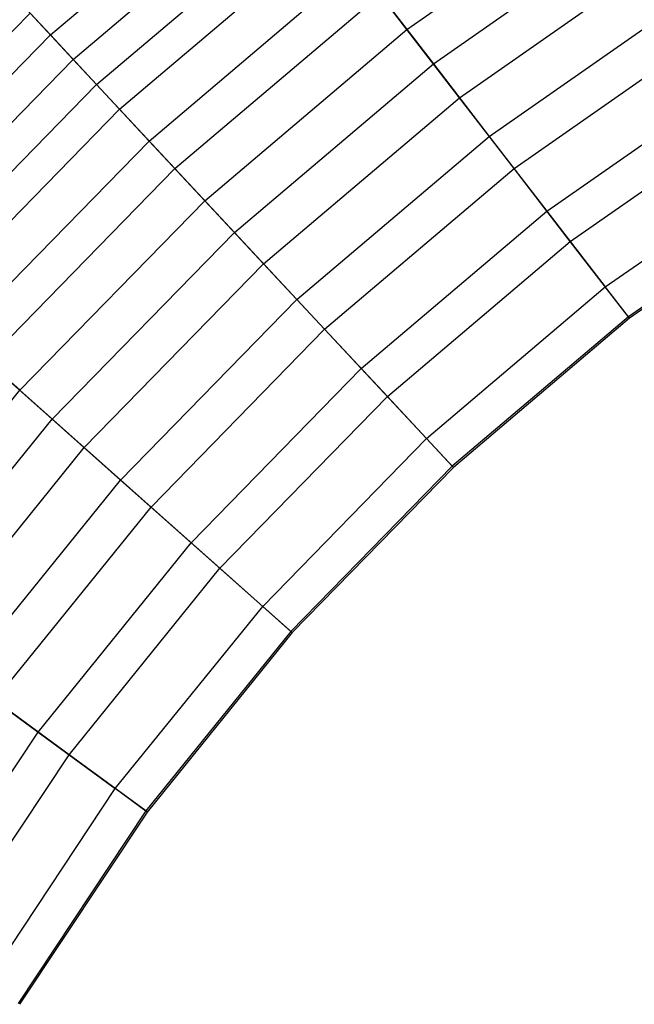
# Model space of a CAD drawing. Extents: x -11.4 to 11.4, y 1.8 to 24.6.
# Tile 130 of 199: x -7.5 to -5.3, y 17.7 to 21.3. Entities that reach past the tile are written whole.
import ezdxf

# ---------------------------------------------------------------- set-up
doc = ezdxf.new("R2010")
doc.units = 0
doc.header["$MEASUREMENT"] = 0
doc.layers.get('0').update_dxf_attribs({"color": 13, "linetype": 'CONTINUOUS'})

# ---------------------------------------------------------------- blocks, each defined once
blk = doc.blocks.new('GRUPUJ_4')
at = {"color": 0}
for p, q in [((3.9903, 19.3545, 3.566), (4.7678, 20.0138, 3.566)), ((3.9903, 19.3545, 3.566), (4.7678, 20.0138, 3.566)), ((4.0719, 19.267, 3.8034), (4.8409, 19.919, 3.8034)), ((4.0719, 19.267, 3.8034), (4.8409, 19.919, 3.8034)), ((5.2607, 19.3742, 5.2789), (6.0344, 19.9144, 5.2789)), ((5.2607, 19.3742, 5.2789), (6.0344, 19.9144, 5.2789)), ((4.1549, 19.1779, 4.234), (4.9151, 19.8226, 4.234)), ((4.1549, 19.1779, 4.234), (4.9151, 19.8226, 4.234)), ((5.3548, 19.2519, 5.4192), (6.1167, 19.7839, 5.4192)), ((5.3548, 19.2519, 5.4192), (6.1167, 19.7839, 5.4192)), ((4.2369, 19.09, 4.4118), (4.9885, 19.7274, 4.4118)), ((4.2369, 19.09, 4.4118), (4.9885, 19.7274, 4.4118)), ((5.4479, 19.1311, 5.6574), (6.1981, 19.6549, 5.6574)), ((5.4479, 19.1311, 5.6574), (6.1981, 19.6549, 5.6574)), ((4.3425, 18.9766, 4.811), (5.0831, 19.6047, 4.811)), ((4.3425, 18.9766, 4.811), (5.0831, 19.6047, 4.811)), ((5.2607, 19.3742, 5.2789), (5.0831, 19.6047, 4.811)), ((5.2607, 19.3742, 5.2789), (5.0831, 19.6047, 4.811)), ((3.9903, 19.3545, 3.566), (3.8496, 19.5056, 2.7907)), ((3.9903, 19.3545, 3.566), (3.8496, 19.5056, 2.7907)), ((5.5541, 18.9934, 5.7763), (6.2909, 19.5078, 5.7763)), ((5.5541, 18.9934, 5.7763), (6.2909, 19.5078, 5.7763)), ((4.434, 18.8785, 4.9662), (5.1649, 19.4984, 4.9662)), ((4.434, 18.8785, 4.9662), (5.1649, 19.4984, 4.9662)), ((5.1649, 19.4984, 4.9662), (5.3548, 19.2519, 5.4192)), ((5.1649, 19.4984, 4.9662), (5.3548, 19.2519, 5.4192)), ((3.1986, 18.6959, 3.0418), (3.9179, 19.4323, 3.0418)), ((3.1986, 18.6959, 3.0418), (3.9179, 19.4323, 3.0418)), ((3.9179, 19.4323, 3.0418), (4.0719, 19.267, 3.8034)), ((3.9179, 19.4323, 3.0418), (4.0719, 19.267, 3.8034)), ((4.5409, 18.7638, 5.2789), (5.2607, 19.3742, 5.2789)), ((4.5409, 18.7638, 5.2789), (5.2607, 19.3742, 5.2789)), ((5.4479, 19.1311, 5.6574), (5.2607, 19.3742, 5.2789)), ((5.4479, 19.1311, 5.6574), (5.2607, 19.3742, 5.2789)), ((5.6424, 18.8787, 5.9534), (6.3681, 19.3854, 5.9534)), ((5.6424, 18.8787, 5.9534), (6.3681, 19.3854, 5.9534)), ((3.278, 18.6253, 3.566), (3.9903, 19.3545, 3.566)), ((3.278, 18.6253, 3.566), (3.9903, 19.3545, 3.566)), ((4.1549, 19.1779, 4.234), (3.9903, 19.3545, 3.566)), ((4.1549, 19.1779, 4.234), (3.9903, 19.3545, 3.566)), ((3.3674, 18.5457, 3.8034), (4.0719, 19.267, 3.8034)), ((3.3674, 18.5457, 3.8034), (4.0719, 19.267, 3.8034)), ((4.0719, 19.267, 3.8034), (4.2369, 19.09, 4.4118)), ((4.0719, 19.267, 3.8034), (4.2369, 19.09, 4.4118)), ((4.6461, 18.6509, 5.4192), (5.3548, 19.2519, 5.4192)), ((4.6461, 18.6509, 5.4192), (5.3548, 19.2519, 5.4192)), ((5.3548, 19.2519, 5.4192), (5.5541, 18.9934, 5.7763)), ((5.3548, 19.2519, 5.4192), (5.5541, 18.9934, 5.7763)), ((5.7591, 18.7272, 6.0441), (6.4701, 19.2237, 6.0441)), ((5.7591, 18.7272, 6.0441), (6.4701, 19.2237, 6.0441)), ((3.4584, 18.4649, 4.234), (4.1549, 19.1779, 4.234)), ((3.4584, 18.4649, 4.234), (4.1549, 19.1779, 4.234)), ((4.3425, 18.9766, 4.811), (4.1549, 19.1779, 4.234)), ((4.3425, 18.9766, 4.811), (4.1549, 19.1779, 4.234)), ((4.7501, 18.5393, 5.6574), (5.4479, 19.1311, 5.6574)), ((4.7501, 18.5393, 5.6574), (5.4479, 19.1311, 5.6574)), ((5.6424, 18.8787, 5.9534), (5.4479, 19.1311, 5.6574)), ((5.6424, 18.8787, 5.9534), (5.4479, 19.1311, 5.6574)), ((3.5482, 18.385, 4.4118), (4.2369, 19.09, 4.4118)), ((3.5482, 18.385, 4.4118), (4.2369, 19.09, 4.4118)), ((4.2369, 19.09, 4.4118), (4.434, 18.8785, 4.9662)), ((4.2369, 19.09, 4.4118), (4.434, 18.8785, 4.9662)), ((5.8426, 18.6188, 6.1734), (6.5431, 19.1079, 6.1734)), ((5.8426, 18.6188, 6.1734), (6.5431, 19.1079, 6.1734)), ((3.664, 18.282, 4.811), (4.3425, 18.9766, 4.811)), ((3.664, 18.282, 4.811), (4.3425, 18.9766, 4.811)), ((4.5409, 18.7638, 5.2789), (4.3425, 18.9766, 4.811)), ((4.5409, 18.7638, 5.2789), (4.3425, 18.9766, 4.811)), ((4.8687, 18.4121, 5.7763), (5.5541, 18.9934, 5.7763)), ((4.8687, 18.4121, 5.7763), (5.5541, 18.9934, 5.7763)), ((5.5541, 18.9934, 5.7763), (5.7591, 18.7272, 6.0441)), ((5.5541, 18.9934, 5.7763), (5.7591, 18.7272, 6.0441)), ((5.9673, 18.457, 6.2296), (6.6521, 18.9351, 6.2296)), ((5.9673, 18.457, 6.2296), (6.6521, 18.9351, 6.2296)), ((3.7642, 18.1929, 4.9662), (4.434, 18.8785, 4.9662)), ((3.7642, 18.1929, 4.9662), (4.434, 18.8785, 4.9662)), ((4.434, 18.8785, 4.9662), (4.6461, 18.6509, 5.4192)), ((4.434, 18.8785, 4.9662), (4.6461, 18.6509, 5.4192)), ((4.9673, 18.3062, 5.9534), (5.6424, 18.8787, 5.9534)), ((4.9673, 18.3062, 5.9534), (5.6424, 18.8787, 5.9534)), ((5.8426, 18.6188, 6.1734), (5.6424, 18.8787, 5.9534)), ((5.8426, 18.6188, 6.1734), (5.6424, 18.8787, 5.9534)), ((6.7238, 18.8214, 6.3228), (6.0494, 18.3505, 6.3228)), ((6.7238, 18.8214, 6.3228), (6.0494, 18.3505, 6.3228)), ((6.7272, 18.8159, 6.2835), (6.0533, 18.3453, 6.2835)), ((6.7272, 18.8159, 6.2835), (6.0533, 18.3453, 6.2835)), ((3.8815, 18.0887, 5.2789), (4.5409, 18.7638, 5.2789)), ((3.8815, 18.0887, 5.2789), (4.5409, 18.7638, 5.2789)), ((4.7501, 18.5393, 5.6574), (4.5409, 18.7638, 5.2789)), ((4.7501, 18.5393, 5.6574), (4.5409, 18.7638, 5.2789)), ((5.0977, 18.1664, 6.0441), (5.7591, 18.7272, 6.0441)), ((5.0977, 18.1664, 6.0441), (5.7591, 18.7272, 6.0441)), ((5.7591, 18.7272, 6.0441), (5.9673, 18.457, 6.2296)), ((5.7591, 18.7272, 6.0441), (5.9673, 18.457, 6.2296)), ((3.9968, 17.9862, 5.4192), (4.6461, 18.6509, 5.4192)), ((3.9968, 17.9862, 5.4192), (4.6461, 18.6509, 5.4192)), ((4.6461, 18.6509, 5.4192), (4.8687, 18.4121, 5.7763)), ((4.6461, 18.6509, 5.4192), (4.8687, 18.4121, 5.7763)), ((5.191, 18.0663, 6.1734), (5.8426, 18.6188, 6.1734)), ((5.191, 18.0663, 6.1734), (5.8426, 18.6188, 6.1734)), ((6.0494, 18.3505, 6.3228), (5.8426, 18.6188, 6.1734)), ((6.0494, 18.3505, 6.3228), (5.8426, 18.6188, 6.1734)), ((4.1108, 17.8848, 5.6574), (4.7501, 18.5393, 5.6574)), ((4.1108, 17.8848, 5.6574), (4.7501, 18.5393, 5.6574)), ((4.9673, 18.3062, 5.9534), (4.7501, 18.5393, 5.6574)), ((4.9673, 18.3062, 5.9534), (4.7501, 18.5393, 5.6574)), ((5.3303, 17.9168, 6.2296), (5.9673, 18.457, 6.2296)), ((5.3303, 17.9168, 6.2296), (5.9673, 18.457, 6.2296)), ((6.0533, 18.3453, 6.2835), (5.9673, 18.457, 6.2296)), ((6.0533, 18.3453, 6.2835), (5.9673, 18.457, 6.2296)), ((4.2407, 17.7693, 5.7763), (4.8687, 18.4121, 5.7763)), ((4.2407, 17.7693, 5.7763), (4.8687, 18.4121, 5.7763)), ((4.8687, 18.4121, 5.7763), (5.0977, 18.1664, 6.0441)), ((4.8687, 18.4121, 5.7763), (5.0977, 18.1664, 6.0441)), ((6.0494, 18.3505, 6.3228), (5.422, 17.8185, 6.3228)), ((6.0494, 18.3505, 6.3228), (5.422, 17.8185, 6.3228)), ((6.0533, 18.3453, 6.2835), (5.4264, 17.8137, 6.2835)), ((6.0533, 18.3453, 6.2835), (5.4264, 17.8137, 6.2835)), ((3.8815, 18.0887, 5.2789), (3.664, 18.282, 4.811)), ((3.8815, 18.0887, 5.2789), (3.664, 18.282, 4.811)), ((4.3489, 17.6731, 5.9534), (4.9673, 18.3062, 5.9534)), ((4.3489, 17.6731, 5.9534), (4.9673, 18.3062, 5.9534)), ((5.191, 18.0663, 6.1734), (4.9673, 18.3062, 5.9534)), ((5.191, 18.0663, 6.1734), (4.9673, 18.3062, 5.9534)), ((3.7642, 18.1929, 4.9662), (3.9968, 17.9862, 5.4192)), ((3.7642, 18.1929, 4.9662), (3.9968, 17.9862, 5.4192)), ((4.4918, 17.546, 6.0441), (5.0977, 18.1664, 6.0441)), ((4.4918, 17.546, 6.0441), (5.0977, 18.1664, 6.0441)), ((5.0977, 18.1664, 6.0441), (5.3303, 17.9168, 6.2296)), ((5.0977, 18.1664, 6.0441), (5.3303, 17.9168, 6.2296)), ((3.2881, 17.3548, 5.2789), (3.8815, 18.0887, 5.2789)), ((3.2881, 17.3548, 5.2789), (3.8815, 18.0887, 5.2789)), ((4.1108, 17.8848, 5.6574), (3.8815, 18.0887, 5.2789)), ((4.1108, 17.8848, 5.6574), (3.8815, 18.0887, 5.2789)), ((4.5941, 17.4551, 6.1734), (5.191, 18.0663, 6.1734)), ((4.5941, 17.4551, 6.1734), (5.191, 18.0663, 6.1734)), ((5.422, 17.8185, 6.3228), (5.191, 18.0663, 6.1734)), ((5.422, 17.8185, 6.3228), (5.191, 18.0663, 6.1734)), ((3.4125, 17.2635, 5.4192), (3.9968, 17.9862, 5.4192)), ((3.4125, 17.2635, 5.4192), (3.9968, 17.9862, 5.4192)), ((3.9968, 17.9862, 5.4192), (4.2407, 17.7693, 5.7763)), ((3.9968, 17.9862, 5.4192), (4.2407, 17.7693, 5.7763)), ((4.7467, 17.3193, 6.2296), (5.3303, 17.9168, 6.2296)), ((4.7467, 17.3193, 6.2296), (5.3303, 17.9168, 6.2296)), ((5.4264, 17.8137, 6.2835), (5.3303, 17.9168, 6.2296)), ((5.4264, 17.8137, 6.2835), (5.3303, 17.9168, 6.2296)), ((3.5355, 17.1733, 5.6574), (4.1108, 17.8848, 5.6574)), ((3.5355, 17.1733, 5.6574), (4.1108, 17.8848, 5.6574)), ((4.3489, 17.6731, 5.9534), (4.1108, 17.8848, 5.6574)), ((4.3489, 17.6731, 5.9534), (4.1108, 17.8848, 5.6574)), ((5.422, 17.8185, 6.3228), (4.8472, 17.23, 6.3228)), ((5.422, 17.8185, 6.3228), (4.8472, 17.23, 6.3228)), ((5.4264, 17.8137, 6.2835), (4.852, 17.2257, 6.2835)), ((5.4264, 17.8137, 6.2835), (4.852, 17.2257, 6.2835)), ((3.6757, 17.0705, 5.7763), (4.2407, 17.7693, 5.7763)), ((3.6757, 17.0705, 5.7763), (4.2407, 17.7693, 5.7763)), ((4.2407, 17.7693, 5.7763), (4.4918, 17.546, 6.0441)), ((4.2407, 17.7693, 5.7763), (4.4918, 17.546, 6.0441)), ((3.7924, 16.9848, 5.9534), (4.3489, 17.6731, 5.9534)), ((3.7924, 16.9848, 5.9534), (4.3489, 17.6731, 5.9534)), ((4.5941, 17.4551, 6.1734), (4.3489, 17.6731, 5.9534)), ((4.5941, 17.4551, 6.1734), (4.3489, 17.6731, 5.9534)), ((3.9466, 16.8717, 6.0441), (4.4918, 17.546, 6.0441)), ((3.9466, 16.8717, 6.0441), (4.4918, 17.546, 6.0441)), ((4.4918, 17.546, 6.0441), (4.7467, 17.3193, 6.2296)), ((4.4918, 17.546, 6.0441), (4.7467, 17.3193, 6.2296)), ((4.0569, 16.7907, 6.1734), (4.5941, 17.4551, 6.1734)), ((4.0569, 16.7907, 6.1734), (4.5941, 17.4551, 6.1734)), ((4.8472, 17.23, 6.3228), (4.5941, 17.4551, 6.1734)), ((4.8472, 17.23, 6.3228), (4.5941, 17.4551, 6.1734)), ((4.2217, 16.6699, 6.2296), (4.7467, 17.3193, 6.2296)), ((4.2217, 16.6699, 6.2296), (4.7467, 17.3193, 6.2296)), ((4.852, 17.2257, 6.2835), (4.7467, 17.3193, 6.2296)), ((4.852, 17.2257, 6.2835), (4.7467, 17.3193, 6.2296)), ((4.8472, 17.23, 6.3228), (4.33, 16.5904, 6.3228)), ((4.8472, 17.23, 6.3228), (4.33, 16.5904, 6.3228)), ((4.852, 17.2257, 6.2835), (4.3353, 16.5865, 6.2835)), ((4.852, 17.2257, 6.2835), (4.3353, 16.5865, 6.2835)), ((3.6757, 17.0705, 5.7763), (3.9466, 16.8717, 6.0441)), ((3.6757, 17.0705, 5.7763), (3.9466, 16.8717, 6.0441)), ((4.0569, 16.7907, 6.1734), (3.7924, 16.9848, 5.9534)), ((4.0569, 16.7907, 6.1734), (3.7924, 16.9848, 5.9534)), ((3.4669, 16.1493, 6.0441), (3.9466, 16.8717, 6.0441)), ((3.4669, 16.1493, 6.0441), (3.9466, 16.8717, 6.0441)), ((3.9466, 16.8717, 6.0441), (4.2217, 16.6699, 6.2296)), ((3.9466, 16.8717, 6.0441), (4.2217, 16.6699, 6.2296)), ((3.5844, 16.079, 6.1734), (4.0569, 16.7907, 6.1734)), ((3.5844, 16.079, 6.1734), (4.0569, 16.7907, 6.1734)), ((4.33, 16.5904, 6.3228), (4.0569, 16.7907, 6.1734)), ((4.33, 16.5904, 6.3228), (4.0569, 16.7907, 6.1734)), ((3.7597, 15.9741, 6.2296), (4.2217, 16.6699, 6.2296)), ((3.7597, 15.9741, 6.2296), (4.2217, 16.6699, 6.2296)), ((4.3353, 16.5865, 6.2835), (4.2217, 16.6699, 6.2296)), ((4.3353, 16.5865, 6.2835), (4.2217, 16.6699, 6.2296)), ((4.33, 16.5904, 6.3228), (3.875, 15.9051, 6.3228)), ((4.33, 16.5904, 6.3228), (3.875, 15.9051, 6.3228)), ((4.3353, 16.5865, 6.2835), (3.8806, 15.9017, 6.2835)), ((4.3353, 16.5865, 6.2835), (3.8806, 15.9017, 6.2835))]:
    blk.add_line(p, q, dxfattribs=at)
blk = doc.blocks.new('SATELLITE_M_ZWIS-11230-112')
at = {"color": 0}
blk.add_blockref('GRUPUJ_4', (-11.4046, 1.8418, 0.6293), dxfattribs=at)

msp = doc.modelspace()

# ---------------------------------------------------------------- block references
at = {"color": 0}
msp.add_blockref('SATELLITE_M_ZWIS-11230-112', (0, 0), dxfattribs=at)

doc.saveas('drawing.dxf')
